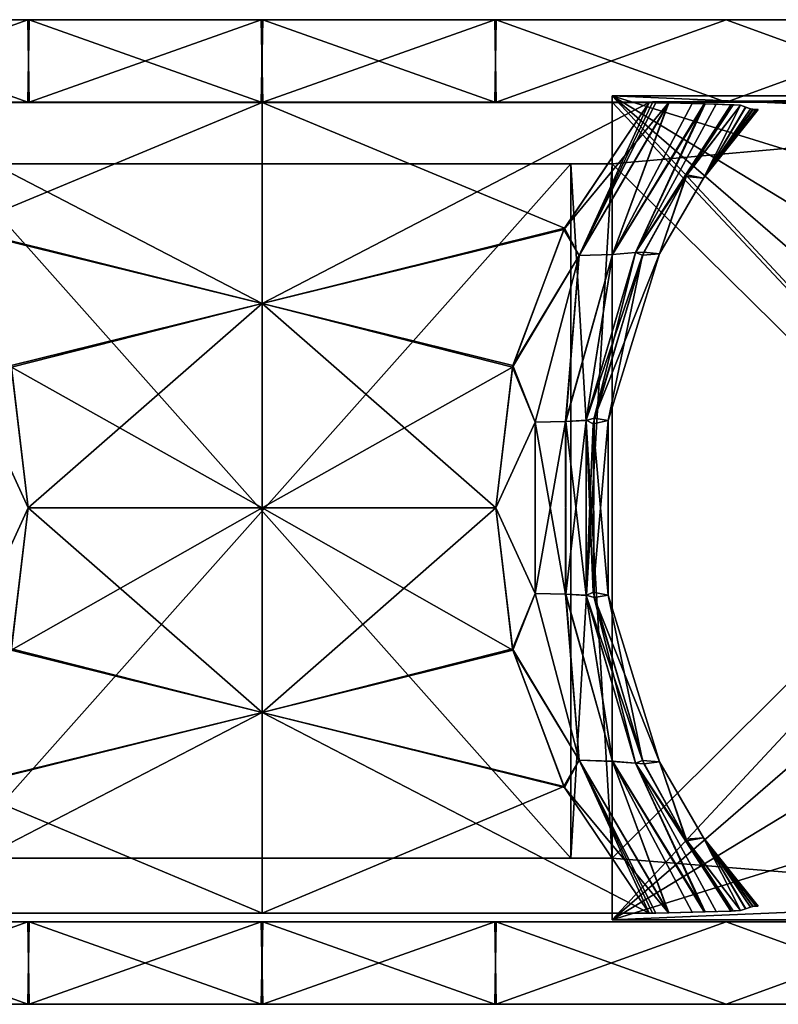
# Model space of a CAD drawing. Header units: millimetres. Extents: x -115 to 115, y -44 to 583.
# Tile 13 of 102: x -12 to 25, y -44 to 4. Entities that reach past the tile are written whole.
import ezdxf

# ---------------------------------------------------------------- set-up
doc = ezdxf.new("R2010")
doc.units = ezdxf.units.MM
doc.header["$LTSCALE"] = 67.002822
for name, color, linetype in [('1', 7, 'CONTINUOUS'), ('11', 7, 'CONTINUOUS'), ('12', 7, 'CONTINUOUS'), ('18', 7, 'CONTINUOUS'), ('19', 7, 'CONTINUOUS'), ('2', 7, 'CONTINUOUS'), ('20', 7, 'CONTINUOUS'), ('21', 7, 'CONTINUOUS'), ('22', 7, 'CONTINUOUS'), ('23', 7, 'CONTINUOUS'), ('24', 7, 'CONTINUOUS'), ('25', 7, 'CONTINUOUS'), ('3', 7, 'CONTINUOUS'), ('4', 7, 'CONTINUOUS'), ('69', 7, 'CONTINUOUS'), ('70', 7, 'CONTINUOUS'), ('71', 7, 'CONTINUOUS'), ('72', 7, 'CONTINUOUS')]:
    doc.layers.add(name, color=color, linetype=linetype)

msp = doc.modelspace()

# ---------------------------------------------------------------- linework, layer by layer
at = {"layer": '1', "color": 7, "linetype": 'Continuous'}
for points in [[(-107.901, 0, -11.38), (108.5, 0), (-108.5, 0), (-107.901, 0, -11.38)], [(-108.5, 0), (108.5, 0), (107.901, 0, 11.38), (-108.5, 0)], [(-107.904, 0, 11.357), (-108.5, 0), (107.901, 0, 11.38), (-107.904, 0, 11.357)], [(-106.125, 0, 22.574), (-107.904, 0, 11.357), (107.901, 0, 11.38), (-106.125, 0, 22.574)], [(107.904, 0, -11.357), (108.5, 0), (-107.901, 0, -11.38), (107.904, 0, -11.357)], [(106.125, 0, -22.574), (107.904, 0, -11.357), (-107.901, 0, -11.38), (106.125, 0, -22.574)], [(-106.114, 0, -22.621), (106.125, 0, -22.574), (-107.901, 0, -11.38), (-106.114, 0, -22.621)], [(-103.183, 0, 33.546), (-106.125, 0, 22.574), (106.114, 0, 22.621), (-103.183, 0, 33.546)], [(106.114, 0, 22.621), (-106.125, 0, 22.574), (107.901, 0, 11.38), (106.114, 0, 22.621)], [(103.183, 0, -33.546), (106.125, 0, -22.574), (-106.114, 0, -22.621), (103.183, 0, -33.546)], [(-103.161, 0, -33.615), (103.183, 0, -33.546), (-106.114, 0, -22.621), (-103.161, 0, -33.615)], [(-99.113, 0, 44.146), (-103.183, 0, 33.546), (103.161, 0, 33.615), (-99.113, 0, 44.146)], [(103.161, 0, 33.615), (-103.183, 0, 33.546), (106.114, 0, 22.621), (103.161, 0, 33.615)], [(99.113, 0, -44.146), (103.183, 0, -33.546), (-103.161, 0, -33.615), (99.113, 0, -44.146)], [(-99.075, 0, -44.231), (99.113, 0, -44.146), (-103.161, 0, -33.615), (-99.075, 0, -44.231)], [(-87.784, 0, 63.765), (-99.113, 0, 44.146), (99.075, 0, 44.231), (-87.784, 0, 63.765)], [(99.075, 0, 44.231), (-99.113, 0, 44.146), (103.161, 0, 33.615), (99.075, 0, 44.231)], [(87.784, 0, -63.765), (99.113, 0, -44.146), (-99.075, 0, -44.231), (87.784, 0, -63.765)], [(-87.725, 0, -63.846), (87.784, 0, -63.765), (-99.075, 0, -44.231), (-87.725, 0, -63.846)], [(-80.637, 0, 72.593), (-87.784, 0, 63.765), (87.725, 0, 63.846), (-80.637, 0, 72.593)], [(87.725, 0, 63.846), (-87.784, 0, 63.765), (99.075, 0, 44.231), (87.725, 0, 63.846)], [(80.637, 0, -72.593), (87.784, 0, -63.765), (-87.725, 0, -63.846), (80.637, 0, -72.593)], [(-72.554, 0, -80.673), (80.637, 0, -72.593), (-87.725, 0, -63.846), (-72.554, 0, -80.673)], [(-72.605, 0, 80.627), (-80.637, 0, 72.593), (72.554, 0, 80.673), (-72.605, 0, 80.627)], [(72.554, 0, 80.673), (-80.637, 0, 72.593), (87.725, 0, 63.846), (72.554, 0, 80.673)], [(-54.26, 0, 93.958), (-72.605, 0, 80.627), (72.554, 0, 80.673), (-54.26, 0, 93.958)], [(72.605, 0, -80.627), (80.637, 0, -72.593), (-72.554, 0, -80.673), (72.605, 0, -80.627)], [(54.26, 0, -93.958), (72.605, 0, -80.627), (-72.554, 0, -80.673), (54.26, 0, -93.958)], [(-54.233, 0, -93.973), (54.26, 0, -93.958), (-72.554, 0, -80.673), (-54.233, 0, -93.973)], [(-44.147, 0, 99.111), (-54.26, 0, 93.958), (54.233, 0, 93.973), (-44.147, 0, 99.111)], [(54.233, 0, 93.973), (-54.26, 0, 93.958), (72.554, 0, 80.673), (54.233, 0, 93.973)], [(44.147, 0, -99.111), (54.26, 0, -93.958), (-54.233, 0, -93.973), (44.147, 0, -99.111)], [(-33.553, 0, -103.181), (44.147, 0, -99.111), (-54.233, 0, -93.973), (-33.553, 0, -103.181)], [(-33.537, 0, 103.186), (-44.147, 0, 99.111), (33.553, 0, 103.181), (-33.537, 0, 103.186)], [(33.553, 0, 103.181), (-44.147, 0, 99.111), (54.233, 0, 93.973), (33.553, 0, 103.181)], [(33.537, 0, -103.186), (44.147, 0, -99.111), (-33.553, 0, -103.181), (33.537, 0, -103.186)], [(-11.371, 0, -107.902), (33.537, 0, -103.186), (-33.553, 0, -103.181), (-11.371, 0, -107.902)], [(-22.542, 0, 106.132), (-33.537, 0, 103.186), (11.371, 0, 107.902), (-22.542, 0, 106.132)], [(11.371, 0, 107.902), (-33.537, 0, 103.186), (33.553, 0, 103.181), (11.371, 0, 107.902)], [(-11.308, 0, 107.908), (-22.542, 0, 106.132), (11.371, 0, 107.902), (-11.308, 0, 107.908)], [(22.542, 0, -106.132), (33.537, 0, -103.186), (-11.371, 0, -107.902), (22.542, 0, -106.132)], [(11.308, 0, -107.908), (22.542, 0, -106.132), (-11.371, 0, -107.902), (11.308, 0, -107.908)], [(-0.035, 0, -108.499), (11.308, 0, -107.908), (-11.371, 0, -107.902), (-0.035, 0, -108.499)], [(0.035, 0, 108.499), (-11.308, 0, 107.908), (11.371, 0, 107.902), (0.035, 0, 108.499)]]:
    msp.add_3dface(points, dxfattribs=at)
at = {"layer": '11', "color": 7, "linetype": 'Continuous'}
for points in [[(17, -39.7, -82.75), (17, -36.7, -82.75), (54.25, 0.3, -82.75), (17, -39.7, -82.75)], [(54.25, 0.3, -82.75), (17, -36.7, -82.75), (17, -3, -82.75), (54.25, 0.3, -82.75)], [(51.063, -10.253, -82.75), (17, -39.7, -82.75), (54.25, 0.3, -82.75), (51.063, -10.253, -82.75)], [(17, 0.3, -82.75), (54.25, 0.3, -82.75), (17, 0, -82.75), (17, 0.3, -82.75)], [(17, 0, -82.75), (54.25, 0.3, -82.75), (17, -3, -82.75), (17, 0, -82.75)], [(15, -36.7, -82.75), (-15, -36.7, -82.75), (15, -3, -82.75), (15, -36.7, -82.75)], [(15, -3, -82.75), (-15, -36.7, -82.75), (-15, -3, -82.75), (15, -3, -82.75)], [(17, -36.7, -82.75), (15, -36.7, -82.75), (17, -3, -82.75), (17, -36.7, -82.75)], [(17, -3, -82.75), (15, -36.7, -82.75), (15, -3, -82.75), (17, -3, -82.75)], [(49.983, -19.7, -82.75), (17, -39.7, -82.75), (51.063, -10.253, -82.75), (49.983, -19.7, -82.75)], [(51.063, -29.147, -82.75), (17, -39.7, -82.75), (49.983, -19.7, -82.75), (51.063, -29.147, -82.75)], [(54.25, -38.107, -82.75), (17, -39.7, -82.75), (51.063, -29.147, -82.75), (54.25, -38.107, -82.75)], [(54.25, -39.7, -82.75), (17, -39.7, -82.75), (54.25, -38.107, -82.75), (54.25, -39.7, -82.75)]]:
    msp.add_3dface(points, dxfattribs=at)
at = {"layer": '12', "color": 7, "linetype": 'Continuous'}
for points in [[(17, 0.3, 82.75), (17, 0, 82.75), (54.25, -39.7, 82.75), (17, 0.3, 82.75)], [(54.25, 0.3, 82.75), (17, 0.3, 82.75), (54.25, -1.293, 82.75), (54.25, 0.3, 82.75)], [(54.25, -1.293, 82.75), (17, 0.3, 82.75), (51.063, -10.253, 82.75), (54.25, -1.293, 82.75)], [(51.063, -10.253, 82.75), (17, 0.3, 82.75), (49.983, -19.7, 82.75), (51.063, -10.253, 82.75)], [(49.983, -19.7, 82.75), (17, 0.3, 82.75), (51.063, -29.147, 82.75), (49.983, -19.7, 82.75)], [(51.063, -29.147, 82.75), (17, 0.3, 82.75), (54.25, -39.7, 82.75), (51.063, -29.147, 82.75)], [(17, 0, 82.75), (17, -3, 82.75), (54.25, -39.7, 82.75), (17, 0, 82.75)], [(15, -3, 82.75), (-15, -3, 82.75), (15, -36.7, 82.75), (15, -3, 82.75)], [(15, -36.7, 82.75), (-15, -3, 82.75), (-15, -36.7, 82.75), (15, -36.7, 82.75)], [(17, -3, 82.75), (15, -3, 82.75), (17, -36.7, 82.75), (17, -3, 82.75)], [(17, -36.7, 82.75), (15, -3, 82.75), (15, -36.7, 82.75), (17, -36.7, 82.75)], [(54.25, -39.7, 82.75), (17, -3, 82.75), (17, -36.7, 82.75), (54.25, -39.7, 82.75)], [(17, -39.7, 82.75), (54.25, -39.7, 82.75), (17, -36.7, 82.75), (17, -39.7, 82.75)]]:
    msp.add_3dface(points, dxfattribs=at)
at = {"layer": '18', "color": 7, "linetype": 'Continuous'}
for points in [[(-11.355, -19.7, -103.134), (-13.263, -15.542, -102.757), (-12.169, -12.862, -103.355), (-11.355, -19.7, -103.134)], [(-13.263, -23.858, -102.757), (-13.263, -15.542, -102.757), (-11.355, -19.7, -103.134), (-13.263, -23.858, -102.757)], [(-12.171, -26.545, -103.356), (-13.263, -23.858, -102.757), (-11.355, -19.7, -103.134), (-12.171, -26.545, -103.356)]]:
    msp.add_3dface(points, dxfattribs=at)
at = {"layer": '19', "color": 7, "linetype": 'Continuous'}
for points in [[(-14.651, -6.186, -103.957), (-18.8, -0.021, -104.711), (0, -9.773, -104.417), (-14.651, -6.186, -103.957)], [(0, -9.773, -104.417), (-18.8, -0.021, -104.711), (0, -0.021, -106.384), (0, -9.773, -104.417)], [(0, -9.773, -104.417), (0, -0.021, -106.384), (14.684, -6.122, -103.964), (0, -9.773, -104.417)], [(0, -0.021, -106.384), (18.8, -0.021, -104.711), (14.684, -6.122, -103.964), (0, -0.021, -106.384)], [(-12.169, -12.862, -103.355), (-14.651, -6.186, -103.957), (0, -9.773, -104.417), (-12.169, -12.862, -103.355)], [(12.187, -12.791, -103.36), (0, -9.773, -104.417), (14.684, -6.122, -103.964), (12.187, -12.791, -103.36)], [(0, -19.7, -103.757), (-12.169, -12.862, -103.355), (0, -9.773, -104.417), (0, -19.7, -103.757)], [(0, -19.7, -103.757), (0, -9.773, -104.417), (11.355, -19.7, -103.134), (0, -19.7, -103.757)], [(11.355, -19.7, -103.134), (0, -9.773, -104.417), (12.187, -12.791, -103.36), (11.355, -19.7, -103.134)], [(-11.355, -19.7, -103.134), (-12.169, -12.862, -103.355), (0, -19.7, -103.757), (-11.355, -19.7, -103.134)], [(-12.171, -26.545, -103.356), (-11.355, -19.7, -103.134), (0, -29.627, -104.417), (-12.171, -26.545, -103.356)], [(0, -29.627, -104.417), (-11.355, -19.7, -103.134), (0, -19.7, -103.757), (0, -29.627, -104.417)], [(0, -29.627, -104.417), (0, -19.7, -103.757), (12.188, -26.614, -103.36), (0, -29.627, -104.417)], [(12.188, -26.614, -103.36), (0, -19.7, -103.757), (11.355, -19.7, -103.134), (12.188, -26.614, -103.36)], [(-14.654, -33.22, -103.958), (-12.171, -26.545, -103.356), (0, -29.627, -104.417), (-14.654, -33.22, -103.958)], [(14.686, -33.282, -103.965), (0, -29.627, -104.417), (12.188, -26.614, -103.36), (14.686, -33.282, -103.965)], [(0, -39.379, -106.384), (-14.654, -33.22, -103.958), (0, -29.627, -104.417), (0, -39.379, -106.384)], [(0, -39.379, -106.384), (0, -29.627, -104.417), (18.8, -39.379, -104.711), (0, -39.379, -106.384)], [(18.8, -39.379, -104.711), (0, -29.627, -104.417), (14.686, -33.282, -103.965), (18.8, -39.379, -104.711)], [(-18.8, -39.379, -104.711), (-14.654, -33.22, -103.958), (0, -39.379, -106.384), (-18.8, -39.379, -104.711)]]:
    msp.add_3dface(points, dxfattribs=at)
at = {"layer": '2', "color": 7, "linetype": 'Continuous'}
for points in [[(-11.371, 0, -107.902), (-33.553, 0, -103.181), (-22.542, 4, -106.132), (-11.371, 0, -107.902)], [(-11.308, 4, -107.908), (-11.371, 0, -107.902), (-22.542, 4, -106.132), (-11.308, 4, -107.908)], [(-0.035, 0, -108.499), (-11.371, 0, -107.902), (-11.308, 4, -107.908), (-0.035, 0, -108.499)], [(0.035, 4, -108.499), (-0.035, 0, -108.499), (-11.308, 4, -107.908), (0.035, 4, -108.499)], [(11.308, 0, -107.908), (-0.035, 0, -108.499), (0.035, 4, -108.499), (11.308, 0, -107.908)], [(11.371, 4, -107.902), (11.308, 0, -107.908), (0.035, 4, -108.499), (11.371, 4, -107.902)], [(22.542, 0, -106.132), (11.308, 0, -107.908), (11.371, 4, -107.902), (22.542, 0, -106.132)], [(33.553, 4, -103.181), (22.542, 0, -106.132), (11.371, 4, -107.902), (33.553, 4, -103.181)], [(33.537, 0, -103.186), (22.542, 0, -106.132), (33.553, 4, -103.181), (33.537, 0, -103.186)]]:
    msp.add_3dface(points, dxfattribs=at)
at = {"layer": '20', "color": 7, "linetype": 'Continuous'}
for points in [[(14.684, -6.122, -103.964), (18.8, -0.021, -104.711), (15.402, -7.451, -103.457), (14.684, -6.122, -103.964)], [(15.402, -7.451, -103.457), (18.8, -0.021, -104.711), (18.967, -0.026, -104.677), (15.402, -7.451, -103.457)], [(19.133, -0.03, -104.64), (15.402, -7.451, -103.457), (18.967, -0.026, -104.677), (19.133, -0.03, -104.64)], [(19.75, -0.044, -104.463), (15.402, -7.451, -103.457), (19.133, -0.03, -104.64), (19.75, -0.044, -104.463)], [(19.75, -0.044, -104.463), (17.019, -7.393, -102.45), (15.402, -7.451, -103.457), (19.75, -0.044, -104.463)], [(20.883, -0.074, -103.953), (17.019, -7.393, -102.45), (19.75, -0.044, -104.463), (20.883, -0.074, -103.953)], [(21.48, -0.09, -103.557), (17.019, -7.393, -102.45), (20.883, -0.074, -103.953), (21.48, -0.09, -103.557)], [(21.48, -0.09, -103.557), (18.138, -7.299, -100.972), (17.019, -7.393, -102.45), (21.48, -0.09, -103.557)], [(22.063, -0.106, -103.041), (18.138, -7.299, -100.972), (21.48, -0.09, -103.557), (22.063, -0.106, -103.041)], [(22.782, -0.125, -102.07), (18.138, -7.299, -100.972), (22.063, -0.106, -103.041), (22.782, -0.125, -102.07)], [(18.138, -7.299, -100.972), (22.782, -0.125, -102.07), (20.582, -3.616, -99.886), (18.138, -7.299, -100.972)], [(22.782, -0.125, -102.07), (22.876, -0.13, -101.882), (20.582, -3.616, -99.886), (22.782, -0.125, -102.07)], [(22.876, -0.13, -101.882), (23.242, -0.151, -100.433), (20.582, -3.616, -99.886), (22.876, -0.13, -101.882)], [(18.472, -7.439, -99.301), (18.138, -7.299, -100.972), (20.582, -3.616, -99.886), (18.472, -7.439, -99.301)], [(12.187, -12.791, -103.36), (14.684, -6.122, -103.964), (15.402, -7.451, -103.457), (12.187, -12.791, -103.36)], [(12.187, -12.791, -103.36), (15.402, -7.451, -103.457), (13.263, -15.542, -102.757), (12.187, -12.791, -103.36)], [(15.402, -7.451, -103.457), (14.747, -15.503, -101.685), (13.263, -15.542, -102.757), (15.402, -7.451, -103.457)], [(17.019, -7.393, -102.45), (15.746, -15.446, -100.158), (14.747, -15.503, -101.685), (17.019, -7.393, -102.45)], [(17.019, -7.393, -102.45), (14.747, -15.503, -101.685), (15.402, -7.451, -103.457), (17.019, -7.393, -102.45)], [(15.746, -15.446, -100.158), (18.138, -7.299, -100.972), (18.472, -7.439, -99.301), (15.746, -15.446, -100.158)], [(18.138, -7.299, -100.972), (15.746, -15.446, -100.158), (17.019, -7.393, -102.45), (18.138, -7.299, -100.972)], [(16.088, -15.612, -98.489), (15.746, -15.446, -100.158), (18.472, -7.439, -99.301), (16.088, -15.612, -98.489)], [(11.355, -19.7, -103.134), (12.187, -12.791, -103.36), (13.263, -15.542, -102.757), (11.355, -19.7, -103.134)], [(11.355, -19.7, -103.134), (13.263, -15.542, -102.757), (13.263, -23.858, -102.757), (11.355, -19.7, -103.134)], [(14.747, -15.503, -101.685), (14.746, -23.893, -101.685), (13.263, -15.542, -102.757), (14.747, -15.503, -101.685)], [(13.263, -15.542, -102.757), (14.746, -23.893, -101.685), (13.263, -23.858, -102.757), (13.263, -15.542, -102.757)], [(14.747, -15.503, -101.685), (15.744, -23.945, -100.158), (14.746, -23.893, -101.685), (14.747, -15.503, -101.685)], [(15.746, -15.446, -100.158), (15.744, -23.945, -100.158), (14.747, -15.503, -101.685), (15.746, -15.446, -100.158)], [(15.744, -23.945, -100.158), (15.746, -15.446, -100.158), (16.088, -15.612, -98.489), (15.744, -23.945, -100.158)], [(16.126, -24.05, -98.503), (15.744, -23.945, -100.158), (16.088, -15.612, -98.489), (16.126, -24.05, -98.503)], [(12.188, -26.614, -103.36), (11.355, -19.7, -103.134), (13.263, -23.858, -102.757), (12.188, -26.614, -103.36)], [(12.188, -26.614, -103.36), (13.263, -23.858, -102.757), (15.402, -31.948, -103.457), (12.188, -26.614, -103.36)], [(13.263, -23.858, -102.757), (14.746, -23.893, -101.685), (15.402, -31.948, -103.457), (13.263, -23.858, -102.757)], [(14.746, -23.893, -101.685), (15.744, -23.945, -100.158), (17.018, -32.003, -102.449), (14.746, -23.893, -101.685)], [(14.746, -23.893, -101.685), (17.018, -32.003, -102.449), (15.402, -31.948, -103.457), (14.746, -23.893, -101.685)], [(18.134, -32.093, -100.971), (15.744, -23.945, -100.158), (16.126, -24.05, -98.503), (18.134, -32.093, -100.971)], [(15.744, -23.945, -100.158), (18.134, -32.093, -100.971), (17.018, -32.003, -102.449), (15.744, -23.945, -100.158)], [(18.547, -32.122, -99.324), (18.134, -32.093, -100.971), (16.126, -24.05, -98.503), (18.547, -32.122, -99.324)], [(14.686, -33.282, -103.965), (12.188, -26.614, -103.36), (15.402, -31.948, -103.457), (14.686, -33.282, -103.965)], [(14.686, -33.282, -103.965), (15.402, -31.948, -103.457), (19.736, -39.356, -104.468), (14.686, -33.282, -103.965)], [(15.402, -31.948, -103.457), (17.018, -32.003, -102.449), (19.736, -39.356, -104.468), (15.402, -31.948, -103.457)], [(17.018, -32.003, -102.449), (18.134, -32.093, -100.971), (21.521, -39.309, -103.526), (17.018, -32.003, -102.449)], [(17.018, -32.003, -102.449), (21.521, -39.309, -103.526), (19.736, -39.356, -104.468), (17.018, -32.003, -102.449)], [(22.775, -39.274, -102.082), (18.134, -32.093, -100.971), (20.636, -35.867, -99.899), (22.775, -39.274, -102.082)], [(18.134, -32.093, -100.971), (22.775, -39.274, -102.082), (21.521, -39.309, -103.526), (18.134, -32.093, -100.971)], [(20.636, -35.867, -99.899), (18.134, -32.093, -100.971), (18.547, -32.122, -99.324), (20.636, -35.867, -99.899)], [(18.8, -39.379, -104.711), (14.686, -33.282, -103.965), (19.736, -39.356, -104.468), (18.8, -39.379, -104.711)], [(23.242, -39.249, -100.433), (22.775, -39.274, -102.082), (20.636, -35.867, -99.899), (23.242, -39.249, -100.433)], [(18.8, -39.379, -104.711), (19.736, -39.356, -104.468), (18.967, -39.374, -104.677), (18.8, -39.379, -104.711)], [(18.967, -39.374, -104.677), (19.736, -39.356, -104.468), (19.133, -39.37, -104.64), (18.967, -39.374, -104.677)], [(19.736, -39.356, -104.468), (21.521, -39.309, -103.526), (20.905, -39.326, -103.941), (19.736, -39.356, -104.468)], [(21.521, -39.309, -103.526), (22.775, -39.274, -102.082), (22.15, -39.292, -102.949), (21.521, -39.309, -103.526)], [(22.926, -39.267, -101.773), (22.775, -39.274, -102.082), (23.242, -39.249, -100.433), (22.926, -39.267, -101.773)]]:
    msp.add_3dface(points, dxfattribs=at)
at = {"layer": '21', "color": 7, "linetype": 'Continuous'}
for points in [[(20.582, -3.616, -99.886), (23.242, -0.151, -100.433), (21.435, -3.689, -82.75), (20.582, -3.616, -99.886)], [(23.242, -0.151, -100.433), (23.484, -0.239, -94.966), (21.435, -3.689, -82.75), (23.242, -0.151, -100.433)], [(23.484, -0.239, -94.966), (23.718, -0.32, -89.769), (21.435, -3.689, -82.75), (23.484, -0.239, -94.966)], [(23.718, -0.32, -89.769), (23.848, -0.352, -87.059), (21.435, -3.689, -82.75), (23.718, -0.32, -89.769)], [(23.848, -0.352, -87.059), (23.99, -0.366, -84.474), (21.435, -3.689, -82.75), (23.848, -0.352, -87.059)], [(24.041, -0.366, -83.612), (24.092, -0.367, -82.75), (21.435, -3.689, -82.75), (24.041, -0.366, -83.612)], [(23.99, -0.366, -84.474), (24.041, -0.366, -83.612), (21.435, -3.689, -82.75), (23.99, -0.366, -84.474)], [(18.472, -7.439, -99.301), (20.582, -3.616, -99.886), (19.306, -7.368, -82.75), (18.472, -7.439, -99.301)], [(19.306, -7.368, -82.75), (20.582, -3.616, -99.886), (21.435, -3.689, -82.75), (19.306, -7.368, -82.75)], [(16.088, -15.612, -98.489), (18.472, -7.439, -99.301), (16.804, -15.464, -82.75), (16.088, -15.612, -98.489)], [(16.804, -15.464, -82.75), (18.472, -7.439, -99.301), (19.306, -7.368, -82.75), (16.804, -15.464, -82.75)], [(16.804, -23.936, -82.75), (16.088, -15.612, -98.489), (16.804, -15.464, -82.75), (16.804, -23.936, -82.75)], [(16.126, -24.05, -98.503), (16.088, -15.612, -98.489), (16.804, -23.936, -82.75), (16.126, -24.05, -98.503)], [(19.306, -32.031, -82.75), (16.126, -24.05, -98.503), (16.804, -23.936, -82.75), (19.306, -32.031, -82.75)], [(18.547, -32.122, -99.324), (16.126, -24.05, -98.503), (19.306, -32.031, -82.75), (18.547, -32.122, -99.324)], [(20.636, -35.867, -99.899), (18.547, -32.122, -99.324), (19.306, -32.031, -82.75), (20.636, -35.867, -99.899)], [(21.435, -35.711, -82.75), (20.636, -35.867, -99.899), (19.306, -32.031, -82.75), (21.435, -35.711, -82.75)], [(23.242, -39.249, -100.433), (20.636, -35.867, -99.899), (21.435, -35.711, -82.75), (23.242, -39.249, -100.433)], [(23.496, -39.157, -94.698), (23.242, -39.249, -100.433), (21.435, -35.711, -82.75), (23.496, -39.157, -94.698)], [(23.718, -39.08, -89.769), (23.496, -39.157, -94.698), (21.435, -35.711, -82.75), (23.718, -39.08, -89.769)], [(23.848, -39.048, -87.058), (23.718, -39.08, -89.769), (21.435, -35.711, -82.75), (23.848, -39.048, -87.058)], [(23.99, -39.034, -84.474), (23.848, -39.048, -87.058), (21.435, -35.711, -82.75), (23.99, -39.034, -84.474)], [(24.041, -39.034, -83.612), (23.99, -39.034, -84.474), (21.435, -35.711, -82.75), (24.041, -39.034, -83.612)], [(24.092, -39.033, -82.75), (24.041, -39.034, -83.612), (21.435, -35.711, -82.75), (24.092, -39.033, -82.75)]]:
    msp.add_3dface(points, dxfattribs=at)
at = {"layer": '22', "color": 7, "linetype": 'Continuous'}
for points in [[(21.435, -3.689, 82.75), (23.242, -0.151, 100.433), (20.636, -3.533, 99.899), (21.435, -3.689, 82.75)], [(23.496, -0.243, 94.698), (23.242, -0.151, 100.433), (21.435, -3.689, 82.75), (23.496, -0.243, 94.698)], [(23.718, -0.32, 89.769), (23.496, -0.243, 94.698), (21.435, -3.689, 82.75), (23.718, -0.32, 89.769)], [(23.839, -0.351, 87.234), (23.718, -0.32, 89.769), (21.435, -3.689, 82.75), (23.839, -0.351, 87.234)], [(23.99, -0.366, 84.474), (23.839, -0.351, 87.234), (21.435, -3.689, 82.75), (23.99, -0.366, 84.474)], [(24.041, -0.366, 83.612), (23.99, -0.366, 84.474), (21.435, -3.689, 82.75), (24.041, -0.366, 83.612)], [(24.092, -0.367, 82.75), (24.041, -0.366, 83.612), (21.435, -3.689, 82.75), (24.092, -0.367, 82.75)], [(18.547, -7.278, 99.324), (19.306, -7.369, 82.75), (20.636, -3.533, 99.899), (18.547, -7.278, 99.324)], [(19.306, -7.369, 82.75), (21.435, -3.689, 82.75), (20.636, -3.533, 99.899), (19.306, -7.369, 82.75)], [(16.126, -15.35, 98.503), (19.306, -7.369, 82.75), (18.547, -7.278, 99.324), (16.126, -15.35, 98.503)], [(16.804, -15.464, 82.75), (19.306, -7.369, 82.75), (16.126, -15.35, 98.503), (16.804, -15.464, 82.75)], [(16.088, -23.788, 98.489), (16.804, -15.464, 82.75), (16.126, -15.35, 98.503), (16.088, -23.788, 98.489)], [(16.804, -23.936, 82.75), (16.804, -15.464, 82.75), (16.088, -23.788, 98.489), (16.804, -23.936, 82.75)], [(18.472, -31.961, 99.301), (16.804, -23.936, 82.75), (16.088, -23.788, 98.489), (18.472, -31.961, 99.301)], [(19.306, -32.032, 82.75), (16.804, -23.936, 82.75), (18.472, -31.961, 99.301), (19.306, -32.032, 82.75)], [(20.582, -35.784, 99.886), (19.306, -32.032, 82.75), (18.472, -31.961, 99.301), (20.582, -35.784, 99.886)], [(21.435, -35.711, 82.75), (19.306, -32.032, 82.75), (20.582, -35.784, 99.886), (21.435, -35.711, 82.75)], [(23.242, -39.249, 100.433), (21.435, -35.711, 82.75), (20.582, -35.784, 99.886), (23.242, -39.249, 100.433)], [(24.092, -39.033, 82.75), (21.435, -35.711, 82.75), (24.041, -39.034, 83.612), (24.092, -39.033, 82.75)], [(24.041, -39.034, 83.612), (21.435, -35.711, 82.75), (23.99, -39.034, 84.474), (24.041, -39.034, 83.612)], [(23.99, -39.034, 84.474), (21.435, -35.711, 82.75), (23.84, -39.049, 87.229), (23.99, -39.034, 84.474)], [(23.84, -39.049, 87.229), (21.435, -35.711, 82.75), (23.718, -39.08, 89.769), (23.84, -39.049, 87.229)], [(23.718, -39.08, 89.769), (21.435, -35.711, 82.75), (23.484, -39.161, 94.966), (23.718, -39.08, 89.769)], [(23.484, -39.161, 94.966), (21.435, -35.711, 82.75), (23.242, -39.249, 100.433), (23.484, -39.161, 94.966)]]:
    msp.add_3dface(points, dxfattribs=at)
at = {"layer": '23', "color": 7, "linetype": 'Continuous'}
for points in [[(19.737, -0.044, 104.468), (18.8, -0.021, 104.711), (14.651, -6.186, 103.957), (19.737, -0.044, 104.468)], [(15.402, -7.452, 103.457), (19.737, -0.044, 104.468), (14.651, -6.186, 103.957), (15.402, -7.452, 103.457)], [(19.737, -0.044, 104.468), (15.402, -7.452, 103.457), (17.018, -7.397, 102.449), (19.737, -0.044, 104.468)], [(19.737, -0.044, 104.468), (17.018, -7.397, 102.449), (21.52, -0.091, 103.526), (19.737, -0.044, 104.468)], [(17.018, -7.397, 102.449), (18.134, -7.307, 100.97), (21.52, -0.091, 103.526), (17.018, -7.397, 102.449)], [(18.134, -7.307, 100.97), (22.775, -0.126, 102.081), (21.52, -0.091, 103.526), (18.134, -7.307, 100.97)], [(18.134, -7.307, 100.97), (20.636, -3.533, 99.899), (22.775, -0.126, 102.081), (18.134, -7.307, 100.97)], [(18.967, -0.026, 104.677), (18.8, -0.021, 104.711), (19.737, -0.044, 104.468), (18.967, -0.026, 104.677)], [(19.133, -0.03, 104.64), (18.967, -0.026, 104.677), (19.737, -0.044, 104.468), (19.133, -0.03, 104.64)], [(19.737, -0.044, 104.468), (21.52, -0.091, 103.526), (20.905, -0.074, 103.941), (19.737, -0.044, 104.468)], [(20.636, -3.533, 99.899), (23.242, -0.151, 100.433), (22.775, -0.126, 102.081), (20.636, -3.533, 99.899)], [(22.775, -0.126, 102.081), (22.149, -0.108, 102.95), (21.52, -0.091, 103.526), (22.775, -0.126, 102.081)], [(22.775, -0.126, 102.081), (23.242, -0.151, 100.433), (22.926, -0.133, 101.772), (22.775, -0.126, 102.081)], [(18.547, -7.278, 99.324), (20.636, -3.533, 99.899), (18.134, -7.307, 100.97), (18.547, -7.278, 99.324)], [(12.169, -12.862, 103.355), (15.402, -7.452, 103.457), (14.651, -6.186, 103.957), (12.169, -12.862, 103.355)], [(13.263, -15.542, 102.757), (15.402, -7.452, 103.457), (12.169, -12.862, 103.355), (13.263, -15.542, 102.757)], [(15.402, -7.452, 103.457), (13.263, -15.542, 102.757), (14.746, -15.507, 101.685), (15.402, -7.452, 103.457)], [(15.402, -7.452, 103.457), (14.746, -15.507, 101.685), (17.018, -7.397, 102.449), (15.402, -7.452, 103.457)], [(14.746, -15.507, 101.685), (15.744, -15.455, 100.158), (17.018, -7.397, 102.449), (14.746, -15.507, 101.685)], [(15.744, -15.455, 100.158), (16.126, -15.35, 98.503), (18.134, -7.307, 100.97), (15.744, -15.455, 100.158)], [(15.744, -15.455, 100.158), (18.134, -7.307, 100.97), (17.018, -7.397, 102.449), (15.744, -15.455, 100.158)], [(16.126, -15.35, 98.503), (18.547, -7.278, 99.324), (18.134, -7.307, 100.97), (16.126, -15.35, 98.503)], [(11.355, -19.7, 103.134), (13.263, -15.542, 102.757), (12.169, -12.862, 103.355), (11.355, -19.7, 103.134)], [(13.263, -23.858, 102.757), (13.263, -15.542, 102.757), (11.355, -19.7, 103.134), (13.263, -23.858, 102.757)], [(13.263, -15.542, 102.757), (13.263, -23.858, 102.757), (14.746, -15.507, 101.685), (13.263, -15.542, 102.757)], [(13.263, -23.858, 102.757), (14.747, -23.897, 101.685), (14.746, -15.507, 101.685), (13.263, -23.858, 102.757)], [(14.747, -23.897, 101.685), (15.744, -15.455, 100.158), (14.746, -15.507, 101.685), (14.747, -23.897, 101.685)], [(15.746, -23.954, 100.158), (15.744, -15.455, 100.158), (14.747, -23.897, 101.685), (15.746, -23.954, 100.158)], [(16.088, -23.788, 98.489), (16.126, -15.35, 98.503), (15.744, -15.455, 100.158), (16.088, -23.788, 98.489)], [(15.746, -23.954, 100.158), (16.088, -23.788, 98.489), (15.744, -15.455, 100.158), (15.746, -23.954, 100.158)], [(12.171, -26.545, 103.356), (13.263, -23.858, 102.757), (11.355, -19.7, 103.134), (12.171, -26.545, 103.356)], [(15.402, -31.949, 103.457), (13.263, -23.858, 102.757), (12.171, -26.545, 103.356), (15.402, -31.949, 103.457)], [(13.263, -23.858, 102.757), (15.402, -31.949, 103.457), (14.747, -23.897, 101.685), (13.263, -23.858, 102.757)], [(15.402, -31.949, 103.457), (17.019, -32.007, 102.45), (14.747, -23.897, 101.685), (15.402, -31.949, 103.457)], [(17.019, -32.007, 102.45), (15.746, -23.954, 100.158), (14.747, -23.897, 101.685), (17.019, -32.007, 102.45)], [(18.472, -31.961, 99.301), (16.088, -23.788, 98.489), (15.746, -23.954, 100.158), (18.472, -31.961, 99.301)], [(18.138, -32.101, 100.972), (18.472, -31.961, 99.301), (15.746, -23.954, 100.158), (18.138, -32.101, 100.972)], [(18.138, -32.101, 100.972), (15.746, -23.954, 100.158), (17.019, -32.007, 102.45), (18.138, -32.101, 100.972)], [(14.654, -33.22, 103.958), (15.402, -31.949, 103.457), (12.171, -26.545, 103.356), (14.654, -33.22, 103.958)], [(18.8, -39.379, 104.711), (15.402, -31.949, 103.457), (14.654, -33.22, 103.958), (18.8, -39.379, 104.711)], [(19.75, -39.356, 104.463), (15.402, -31.949, 103.457), (19.133, -39.37, 104.64), (19.75, -39.356, 104.463)], [(15.402, -31.949, 103.457), (19.75, -39.356, 104.463), (17.019, -32.007, 102.45), (15.402, -31.949, 103.457)], [(19.133, -39.37, 104.64), (15.402, -31.949, 103.457), (18.967, -39.374, 104.677), (19.133, -39.37, 104.64)], [(18.967, -39.374, 104.677), (15.402, -31.949, 103.457), (18.8, -39.379, 104.711), (18.967, -39.374, 104.677)], [(17.019, -32.007, 102.45), (19.75, -39.356, 104.463), (20.883, -39.326, 103.953), (17.019, -32.007, 102.45)], [(21.48, -39.31, 103.557), (18.138, -32.101, 100.972), (17.019, -32.007, 102.45), (21.48, -39.31, 103.557)], [(21.48, -39.31, 103.557), (17.019, -32.007, 102.45), (20.883, -39.326, 103.953), (21.48, -39.31, 103.557)], [(20.582, -35.784, 99.886), (18.472, -31.961, 99.301), (18.138, -32.101, 100.972), (20.582, -35.784, 99.886)], [(22.782, -39.275, 102.07), (20.582, -35.784, 99.886), (18.138, -32.101, 100.972), (22.782, -39.275, 102.07)], [(22.782, -39.275, 102.07), (18.138, -32.101, 100.972), (22.063, -39.294, 103.041), (22.782, -39.275, 102.07)], [(22.063, -39.294, 103.041), (18.138, -32.101, 100.972), (21.48, -39.31, 103.557), (22.063, -39.294, 103.041)], [(23.242, -39.249, 100.433), (20.582, -35.784, 99.886), (22.876, -39.27, 101.882), (23.242, -39.249, 100.433)], [(22.876, -39.27, 101.882), (20.582, -35.784, 99.886), (22.782, -39.275, 102.07), (22.876, -39.27, 101.882)]]:
    msp.add_3dface(points, dxfattribs=at)
at = {"layer": '24', "color": 7, "linetype": 'Continuous'}
for points in [[(0, -0.021, 106.384), (-18.8, -0.021, 104.711), (-14.684, -6.122, 103.964), (0, -0.021, 106.384)], [(0, -9.773, 104.417), (0, -0.021, 106.384), (-14.684, -6.122, 103.964), (0, -9.773, 104.417)], [(14.651, -6.186, 103.957), (18.8, -0.021, 104.711), (0, -9.773, 104.417), (14.651, -6.186, 103.957)], [(0, -9.773, 104.417), (18.8, -0.021, 104.711), (0, -0.021, 106.384), (0, -9.773, 104.417)], [(-12.187, -12.791, 103.36), (0, -9.773, 104.417), (-14.684, -6.122, 103.964), (-12.187, -12.791, 103.36)], [(12.169, -12.862, 103.355), (14.651, -6.186, 103.957), (0, -9.773, 104.417), (12.169, -12.862, 103.355)], [(-11.355, -19.7, 103.134), (0, -9.773, 104.417), (-12.187, -12.791, 103.36), (-11.355, -19.7, 103.134)], [(0, -19.7, 103.757), (0, -9.773, 104.417), (-11.355, -19.7, 103.134), (0, -19.7, 103.757)], [(0, -19.7, 103.757), (12.169, -12.862, 103.355), (0, -9.773, 104.417), (0, -19.7, 103.757)], [(11.355, -19.7, 103.134), (12.169, -12.862, 103.355), (0, -19.7, 103.757), (11.355, -19.7, 103.134)], [(0, -29.627, 104.417), (0, -19.7, 103.757), (-12.188, -26.614, 103.36), (0, -29.627, 104.417)], [(-12.188, -26.614, 103.36), (0, -19.7, 103.757), (-11.355, -19.7, 103.134), (-12.188, -26.614, 103.36)], [(12.171, -26.545, 103.356), (11.355, -19.7, 103.134), (0, -29.627, 104.417), (12.171, -26.545, 103.356)], [(0, -29.627, 104.417), (11.355, -19.7, 103.134), (0, -19.7, 103.757), (0, -29.627, 104.417)], [(-14.686, -33.282, 103.965), (0, -29.627, 104.417), (-12.188, -26.614, 103.36), (-14.686, -33.282, 103.965)], [(14.654, -33.22, 103.958), (12.171, -26.545, 103.356), (0, -29.627, 104.417), (14.654, -33.22, 103.958)], [(0, -39.379, 106.384), (0, -29.627, 104.417), (-18.8, -39.379, 104.711), (0, -39.379, 106.384)], [(-18.8, -39.379, 104.711), (0, -29.627, 104.417), (-14.686, -33.282, 103.965), (-18.8, -39.379, 104.711)], [(0, -39.379, 106.384), (14.654, -33.22, 103.958), (0, -29.627, 104.417), (0, -39.379, 106.384)], [(18.8, -39.379, 104.711), (14.654, -33.22, 103.958), (0, -39.379, 106.384), (18.8, -39.379, 104.711)]]:
    msp.add_3dface(points, dxfattribs=at)
at = {"layer": '25', "color": 7, "linetype": 'Continuous'}
for points in [[(-11.355, -19.7, 103.134), (-12.187, -12.791, 103.36), (-13.263, -15.542, 102.757), (-11.355, -19.7, 103.134)], [(-11.355, -19.7, 103.134), (-13.263, -15.542, 102.757), (-13.263, -23.858, 102.757), (-11.355, -19.7, 103.134)], [(-12.188, -26.614, 103.36), (-11.355, -19.7, 103.134), (-13.263, -23.858, 102.757), (-12.188, -26.614, 103.36)]]:
    msp.add_3dface(points, dxfattribs=at)
at = {"layer": '3', "color": 7, "linetype": 'Continuous'}
for points in [[(-33.553, 4, 103.181), (-22.542, 0, 106.132), (-11.371, 4, 107.902), (-33.553, 4, 103.181)], [(-22.542, 0, 106.132), (-11.308, 0, 107.908), (-11.371, 4, 107.902), (-22.542, 0, 106.132)], [(-11.371, 4, 107.902), (-11.308, 0, 107.908), (-0.035, 4, 108.499), (-11.371, 4, 107.902)], [(-11.308, 0, 107.908), (0.035, 0, 108.499), (-0.035, 4, 108.499), (-11.308, 0, 107.908)], [(-0.035, 4, 108.499), (0.035, 0, 108.499), (11.308, 4, 107.908), (-0.035, 4, 108.499)], [(0.035, 0, 108.499), (11.371, 0, 107.902), (11.308, 4, 107.908), (0.035, 0, 108.499)], [(11.308, 4, 107.908), (11.371, 0, 107.902), (22.542, 4, 106.132), (11.308, 4, 107.908)], [(11.371, 0, 107.902), (33.553, 0, 103.181), (22.542, 4, 106.132), (11.371, 0, 107.902)], [(22.542, 4, 106.132), (33.553, 0, 103.181), (33.537, 4, 103.186), (22.542, 4, 106.132)]]:
    msp.add_3dface(points, dxfattribs=at)
at = {"layer": '4', "color": 7, "linetype": 'Continuous'}
for points in [[(108.5, 4), (107.901, 4, -11.38), (-108.5, 4), (108.5, 4)], [(108.5, 4), (-108.5, 4), (-107.901, 4, 11.38), (108.5, 4)], [(107.901, 4, -11.38), (-107.904, 4, -11.357), (-108.5, 4), (107.901, 4, -11.38)], [(107.901, 4, -11.38), (-106.125, 4, -22.574), (-107.904, 4, -11.357), (107.901, 4, -11.38)], [(108.5, 4), (-107.901, 4, 11.38), (107.904, 4, 11.357), (108.5, 4)], [(-107.901, 4, 11.38), (-106.114, 4, 22.621), (106.125, 4, 22.574), (-107.901, 4, 11.38)], [(-107.901, 4, 11.38), (106.125, 4, 22.574), (107.904, 4, 11.357), (-107.901, 4, 11.38)], [(107.901, 4, -11.38), (106.114, 4, -22.621), (-106.125, 4, -22.574), (107.901, 4, -11.38)], [(106.114, 4, -22.621), (-103.183, 4, -33.546), (-106.125, 4, -22.574), (106.114, 4, -22.621)], [(-106.114, 4, 22.621), (-103.161, 4, 33.615), (103.183, 4, 33.546), (-106.114, 4, 22.621)], [(-106.114, 4, 22.621), (103.183, 4, 33.546), (106.125, 4, 22.574), (-106.114, 4, 22.621)], [(106.114, 4, -22.621), (103.161, 4, -33.615), (-103.183, 4, -33.546), (106.114, 4, -22.621)], [(103.161, 4, -33.615), (-99.113, 4, -44.146), (-103.183, 4, -33.546), (103.161, 4, -33.615)], [(-103.161, 4, 33.615), (-99.075, 4, 44.231), (99.113, 4, 44.146), (-103.161, 4, 33.615)], [(-103.161, 4, 33.615), (99.113, 4, 44.146), (103.183, 4, 33.546), (-103.161, 4, 33.615)], [(103.161, 4, -33.615), (99.075, 4, -44.231), (-99.113, 4, -44.146), (103.161, 4, -33.615)], [(99.075, 4, -44.231), (-87.784, 4, -63.765), (-99.113, 4, -44.146), (99.075, 4, -44.231)], [(-99.075, 4, 44.231), (-87.725, 4, 63.846), (87.784, 4, 63.765), (-99.075, 4, 44.231)], [(-99.075, 4, 44.231), (87.784, 4, 63.765), (99.113, 4, 44.146), (-99.075, 4, 44.231)], [(99.075, 4, -44.231), (87.725, 4, -63.846), (-87.784, 4, -63.765), (99.075, 4, -44.231)], [(87.725, 4, -63.846), (-80.637, 4, -72.593), (-87.784, 4, -63.765), (87.725, 4, -63.846)], [(-87.725, 4, 63.846), (-72.554, 4, 80.673), (80.637, 4, 72.593), (-87.725, 4, 63.846)], [(-87.725, 4, 63.846), (80.637, 4, 72.593), (87.784, 4, 63.765), (-87.725, 4, 63.846)], [(87.725, 4, -63.846), (72.554, 4, -80.673), (-80.637, 4, -72.593), (87.725, 4, -63.846)], [(72.554, 4, -80.673), (-72.605, 4, -80.627), (-80.637, 4, -72.593), (72.554, 4, -80.673)], [(72.554, 4, -80.673), (-54.26, 4, -93.958), (-72.605, 4, -80.627), (72.554, 4, -80.673)], [(-72.554, 4, 80.673), (-54.233, 4, 93.973), (54.26, 4, 93.958), (-72.554, 4, 80.673)], [(-72.554, 4, 80.673), (54.26, 4, 93.958), (72.605, 4, 80.627), (-72.554, 4, 80.673)], [(-72.554, 4, 80.673), (72.605, 4, 80.627), (80.637, 4, 72.593), (-72.554, 4, 80.673)], [(72.554, 4, -80.673), (54.233, 4, -93.973), (-54.26, 4, -93.958), (72.554, 4, -80.673)], [(54.233, 4, -93.973), (-44.147, 4, -99.111), (-54.26, 4, -93.958), (54.233, 4, -93.973)], [(-54.233, 4, 93.973), (-33.553, 4, 103.181), (44.147, 4, 99.111), (-54.233, 4, 93.973)], [(-54.233, 4, 93.973), (44.147, 4, 99.111), (54.26, 4, 93.958), (-54.233, 4, 93.973)], [(54.233, 4, -93.973), (33.553, 4, -103.181), (-44.147, 4, -99.111), (54.233, 4, -93.973)], [(33.553, 4, -103.181), (-33.537, 4, -103.186), (-44.147, 4, -99.111), (33.553, 4, -103.181)], [(-33.553, 4, 103.181), (-11.371, 4, 107.902), (33.537, 4, 103.186), (-33.553, 4, 103.181)], [(-33.553, 4, 103.181), (33.537, 4, 103.186), (44.147, 4, 99.111), (-33.553, 4, 103.181)], [(33.553, 4, -103.181), (11.371, 4, -107.902), (-33.537, 4, -103.186), (33.553, 4, -103.181)], [(11.371, 4, -107.902), (-22.542, 4, -106.132), (-33.537, 4, -103.186), (11.371, 4, -107.902)], [(11.371, 4, -107.902), (-11.308, 4, -107.908), (-22.542, 4, -106.132), (11.371, 4, -107.902)], [(-11.371, 4, 107.902), (-0.035, 4, 108.499), (11.308, 4, 107.908), (-11.371, 4, 107.902)], [(-11.371, 4, 107.902), (11.308, 4, 107.908), (22.542, 4, 106.132), (-11.371, 4, 107.902)], [(-11.371, 4, 107.902), (22.542, 4, 106.132), (33.537, 4, 103.186), (-11.371, 4, 107.902)], [(11.371, 4, -107.902), (0.035, 4, -108.499), (-11.308, 4, -107.908), (11.371, 4, -107.902)]]:
    msp.add_3dface(points, dxfattribs=at)
at = {"layer": '69', "color": 7, "linetype": 'Continuous'}
for points in [[(-107.901, -43.8, -11.38), (108.5, -43.8), (-108.5, -43.8), (-107.901, -43.8, -11.38)], [(-108.5, -43.8), (108.5, -43.8), (107.901, -43.8, 11.38), (-108.5, -43.8)], [(-107.904, -43.8, 11.357), (-108.5, -43.8), (107.901, -43.8, 11.38), (-107.904, -43.8, 11.357)], [(-106.125, -43.8, 22.574), (-107.904, -43.8, 11.357), (107.901, -43.8, 11.38), (-106.125, -43.8, 22.574)], [(107.904, -43.8, -11.357), (108.5, -43.8), (-107.901, -43.8, -11.38), (107.904, -43.8, -11.357)], [(106.125, -43.8, -22.574), (107.904, -43.8, -11.357), (-107.901, -43.8, -11.38), (106.125, -43.8, -22.574)], [(-106.114, -43.8, -22.621), (106.125, -43.8, -22.574), (-107.901, -43.8, -11.38), (-106.114, -43.8, -22.621)], [(-103.183, -43.8, 33.546), (-106.125, -43.8, 22.574), (106.114, -43.8, 22.621), (-103.183, -43.8, 33.546)], [(106.114, -43.8, 22.621), (-106.125, -43.8, 22.574), (107.901, -43.8, 11.38), (106.114, -43.8, 22.621)], [(103.183, -43.8, -33.546), (106.125, -43.8, -22.574), (-106.114, -43.8, -22.621), (103.183, -43.8, -33.546)], [(-103.161, -43.8, -33.615), (103.183, -43.8, -33.546), (-106.114, -43.8, -22.621), (-103.161, -43.8, -33.615)], [(-99.113, -43.8, 44.146), (-103.183, -43.8, 33.546), (103.161, -43.8, 33.615), (-99.113, -43.8, 44.146)], [(103.161, -43.8, 33.615), (-103.183, -43.8, 33.546), (106.114, -43.8, 22.621), (103.161, -43.8, 33.615)], [(99.113, -43.8, -44.146), (103.183, -43.8, -33.546), (-103.161, -43.8, -33.615), (99.113, -43.8, -44.146)], [(-99.075, -43.8, -44.231), (99.113, -43.8, -44.146), (-103.161, -43.8, -33.615), (-99.075, -43.8, -44.231)], [(-87.784, -43.8, 63.765), (-99.113, -43.8, 44.146), (99.075, -43.8, 44.231), (-87.784, -43.8, 63.765)], [(99.075, -43.8, 44.231), (-99.113, -43.8, 44.146), (103.161, -43.8, 33.615), (99.075, -43.8, 44.231)], [(87.784, -43.8, -63.765), (99.113, -43.8, -44.146), (-99.075, -43.8, -44.231), (87.784, -43.8, -63.765)], [(-87.725, -43.8, -63.846), (87.784, -43.8, -63.765), (-99.075, -43.8, -44.231), (-87.725, -43.8, -63.846)], [(-80.637, -43.8, 72.593), (-87.784, -43.8, 63.765), (87.725, -43.8, 63.846), (-80.637, -43.8, 72.593)], [(87.725, -43.8, 63.846), (-87.784, -43.8, 63.765), (99.075, -43.8, 44.231), (87.725, -43.8, 63.846)], [(80.637, -43.8, -72.593), (87.784, -43.8, -63.765), (-87.725, -43.8, -63.846), (80.637, -43.8, -72.593)], [(-72.554, -43.8, -80.673), (80.637, -43.8, -72.593), (-87.725, -43.8, -63.846), (-72.554, -43.8, -80.673)], [(-72.605, -43.8, 80.627), (-80.637, -43.8, 72.593), (72.554, -43.8, 80.673), (-72.605, -43.8, 80.627)], [(72.554, -43.8, 80.673), (-80.637, -43.8, 72.593), (87.725, -43.8, 63.846), (72.554, -43.8, 80.673)], [(-54.26, -43.8, 93.958), (-72.605, -43.8, 80.627), (72.554, -43.8, 80.673), (-54.26, -43.8, 93.958)], [(72.605, -43.8, -80.627), (80.637, -43.8, -72.593), (-72.554, -43.8, -80.673), (72.605, -43.8, -80.627)], [(54.26, -43.8, -93.958), (72.605, -43.8, -80.627), (-72.554, -43.8, -80.673), (54.26, -43.8, -93.958)], [(-54.233, -43.8, -93.973), (54.26, -43.8, -93.958), (-72.554, -43.8, -80.673), (-54.233, -43.8, -93.973)], [(-44.147, -43.8, 99.111), (-54.26, -43.8, 93.958), (54.233, -43.8, 93.973), (-44.147, -43.8, 99.111)], [(54.233, -43.8, 93.973), (-54.26, -43.8, 93.958), (72.554, -43.8, 80.673), (54.233, -43.8, 93.973)], [(44.147, -43.8, -99.111), (54.26, -43.8, -93.958), (-54.233, -43.8, -93.973), (44.147, -43.8, -99.111)], [(-33.553, -43.8, -103.181), (44.147, -43.8, -99.111), (-54.233, -43.8, -93.973), (-33.553, -43.8, -103.181)], [(-33.537, -43.8, 103.186), (-44.147, -43.8, 99.111), (33.553, -43.8, 103.181), (-33.537, -43.8, 103.186)], [(33.553, -43.8, 103.181), (-44.147, -43.8, 99.111), (54.233, -43.8, 93.973), (33.553, -43.8, 103.181)], [(33.537, -43.8, -103.186), (44.147, -43.8, -99.111), (-33.553, -43.8, -103.181), (33.537, -43.8, -103.186)], [(-11.371, -43.8, -107.902), (33.537, -43.8, -103.186), (-33.553, -43.8, -103.181), (-11.371, -43.8, -107.902)], [(-22.542, -43.8, 106.133), (-33.537, -43.8, 103.186), (11.371, -43.8, 107.902), (-22.542, -43.8, 106.133)], [(11.371, -43.8, 107.902), (-33.537, -43.8, 103.186), (33.553, -43.8, 103.181), (11.371, -43.8, 107.902)], [(-11.308, -43.8, 107.908), (-22.542, -43.8, 106.133), (11.371, -43.8, 107.902), (-11.308, -43.8, 107.908)], [(22.542, -43.8, -106.133), (33.537, -43.8, -103.186), (-11.371, -43.8, -107.902), (22.542, -43.8, -106.133)], [(11.308, -43.8, -107.908), (22.542, -43.8, -106.133), (-11.371, -43.8, -107.902), (11.308, -43.8, -107.908)], [(-0.035, -43.8, -108.499), (11.308, -43.8, -107.908), (-11.371, -43.8, -107.902), (-0.035, -43.8, -108.499)], [(0.035, -43.8, 108.499), (-11.308, -43.8, 107.908), (11.371, -43.8, 107.902), (0.035, -43.8, 108.499)]]:
    msp.add_3dface(points, dxfattribs=at)
at = {"layer": '70', "color": 7, "linetype": 'Continuous'}
for points in [[(-11.371, -43.8, -107.902), (-33.553, -43.8, -103.181), (-22.542, -39.8, -106.133), (-11.371, -43.8, -107.902)], [(-11.308, -39.8, -107.908), (-11.371, -43.8, -107.902), (-22.542, -39.8, -106.133), (-11.308, -39.8, -107.908)], [(-0.035, -43.8, -108.499), (-11.371, -43.8, -107.902), (-11.308, -39.8, -107.908), (-0.035, -43.8, -108.499)], [(0.035, -39.8, -108.499), (-0.035, -43.8, -108.499), (-11.308, -39.8, -107.908), (0.035, -39.8, -108.499)], [(11.308, -43.8, -107.908), (-0.035, -43.8, -108.499), (0.035, -39.8, -108.499), (11.308, -43.8, -107.908)], [(11.371, -39.8, -107.902), (11.308, -43.8, -107.908), (0.035, -39.8, -108.499), (11.371, -39.8, -107.902)], [(22.542, -43.8, -106.133), (11.308, -43.8, -107.908), (11.371, -39.8, -107.902), (22.542, -43.8, -106.133)], [(33.553, -39.8, -103.181), (22.542, -43.8, -106.133), (11.371, -39.8, -107.902), (33.553, -39.8, -103.181)], [(33.537, -43.8, -103.186), (22.542, -43.8, -106.133), (33.553, -39.8, -103.181), (33.537, -43.8, -103.186)]]:
    msp.add_3dface(points, dxfattribs=at)
at = {"layer": '71', "color": 7, "linetype": 'Continuous'}
for points in [[(-33.553, -39.8, 103.181), (-22.542, -43.8, 106.133), (-11.371, -39.8, 107.902), (-33.553, -39.8, 103.181)], [(-22.542, -43.8, 106.133), (-11.308, -43.8, 107.908), (-11.371, -39.8, 107.902), (-22.542, -43.8, 106.133)], [(-11.371, -39.8, 107.902), (-11.308, -43.8, 107.908), (-0.035, -39.8, 108.499), (-11.371, -39.8, 107.902)], [(-11.308, -43.8, 107.908), (0.035, -43.8, 108.499), (-0.035, -39.8, 108.499), (-11.308, -43.8, 107.908)], [(-0.035, -39.8, 108.499), (0.035, -43.8, 108.499), (11.308, -39.8, 107.908), (-0.035, -39.8, 108.499)], [(0.035, -43.8, 108.499), (11.371, -43.8, 107.902), (11.308, -39.8, 107.908), (0.035, -43.8, 108.499)], [(11.308, -39.8, 107.908), (11.371, -43.8, 107.902), (22.542, -39.8, 106.133), (11.308, -39.8, 107.908)], [(11.371, -43.8, 107.902), (33.553, -43.8, 103.181), (22.542, -39.8, 106.133), (11.371, -43.8, 107.902)], [(22.542, -39.8, 106.133), (33.553, -43.8, 103.181), (33.537, -39.8, 103.186), (22.542, -39.8, 106.133)]]:
    msp.add_3dface(points, dxfattribs=at)
at = {"layer": '72', "color": 7, "linetype": 'Continuous'}
for points in [[(108.5, -39.8), (107.901, -39.8, -11.38), (-108.5, -39.8), (108.5, -39.8)], [(108.5, -39.8), (-108.5, -39.8), (-107.901, -39.8, 11.38), (108.5, -39.8)], [(107.901, -39.8, -11.38), (-107.904, -39.8, -11.357), (-108.5, -39.8), (107.901, -39.8, -11.38)], [(107.901, -39.8, -11.38), (-106.125, -39.8, -22.574), (-107.904, -39.8, -11.357), (107.901, -39.8, -11.38)], [(108.5, -39.8), (-107.901, -39.8, 11.38), (107.904, -39.8, 11.357), (108.5, -39.8)], [(-107.901, -39.8, 11.38), (-106.114, -39.8, 22.621), (106.125, -39.8, 22.574), (-107.901, -39.8, 11.38)], [(-107.901, -39.8, 11.38), (106.125, -39.8, 22.574), (107.904, -39.8, 11.357), (-107.901, -39.8, 11.38)], [(107.901, -39.8, -11.38), (106.114, -39.8, -22.621), (-106.125, -39.8, -22.574), (107.901, -39.8, -11.38)], [(106.114, -39.8, -22.621), (-103.183, -39.8, -33.546), (-106.125, -39.8, -22.574), (106.114, -39.8, -22.621)], [(-106.114, -39.8, 22.621), (-103.161, -39.8, 33.615), (103.183, -39.8, 33.546), (-106.114, -39.8, 22.621)], [(-106.114, -39.8, 22.621), (103.183, -39.8, 33.546), (106.125, -39.8, 22.574), (-106.114, -39.8, 22.621)], [(106.114, -39.8, -22.621), (103.161, -39.8, -33.615), (-103.183, -39.8, -33.546), (106.114, -39.8, -22.621)], [(103.161, -39.8, -33.615), (-99.113, -39.8, -44.146), (-103.183, -39.8, -33.546), (103.161, -39.8, -33.615)], [(-103.161, -39.8, 33.615), (-99.075, -39.8, 44.231), (99.113, -39.8, 44.146), (-103.161, -39.8, 33.615)], [(-103.161, -39.8, 33.615), (99.113, -39.8, 44.146), (103.183, -39.8, 33.546), (-103.161, -39.8, 33.615)], [(103.161, -39.8, -33.615), (99.075, -39.8, -44.231), (-99.113, -39.8, -44.146), (103.161, -39.8, -33.615)], [(99.075, -39.8, -44.231), (-87.784, -39.8, -63.765), (-99.113, -39.8, -44.146), (99.075, -39.8, -44.231)], [(-99.075, -39.8, 44.231), (-87.725, -39.8, 63.846), (87.784, -39.8, 63.765), (-99.075, -39.8, 44.231)], [(-99.075, -39.8, 44.231), (87.784, -39.8, 63.765), (99.113, -39.8, 44.146), (-99.075, -39.8, 44.231)], [(99.075, -39.8, -44.231), (87.725, -39.8, -63.846), (-87.784, -39.8, -63.765), (99.075, -39.8, -44.231)], [(87.725, -39.8, -63.846), (-80.637, -39.8, -72.593), (-87.784, -39.8, -63.765), (87.725, -39.8, -63.846)], [(-87.725, -39.8, 63.846), (-72.554, -39.8, 80.673), (80.637, -39.8, 72.593), (-87.725, -39.8, 63.846)], [(-87.725, -39.8, 63.846), (80.637, -39.8, 72.593), (87.784, -39.8, 63.765), (-87.725, -39.8, 63.846)], [(87.725, -39.8, -63.846), (72.554, -39.8, -80.673), (-80.637, -39.8, -72.593), (87.725, -39.8, -63.846)], [(72.554, -39.8, -80.673), (-72.605, -39.8, -80.627), (-80.637, -39.8, -72.593), (72.554, -39.8, -80.673)], [(72.554, -39.8, -80.673), (-54.26, -39.8, -93.958), (-72.605, -39.8, -80.627), (72.554, -39.8, -80.673)], [(-72.554, -39.8, 80.673), (-54.233, -39.8, 93.973), (54.26, -39.8, 93.958), (-72.554, -39.8, 80.673)], [(-72.554, -39.8, 80.673), (54.26, -39.8, 93.958), (72.605, -39.8, 80.627), (-72.554, -39.8, 80.673)], [(-72.554, -39.8, 80.673), (72.605, -39.8, 80.627), (80.637, -39.8, 72.593), (-72.554, -39.8, 80.673)], [(72.554, -39.8, -80.673), (54.233, -39.8, -93.973), (-54.26, -39.8, -93.958), (72.554, -39.8, -80.673)], [(54.233, -39.8, -93.973), (-44.147, -39.8, -99.111), (-54.26, -39.8, -93.958), (54.233, -39.8, -93.973)], [(-54.233, -39.8, 93.973), (-33.553, -39.8, 103.181), (44.147, -39.8, 99.111), (-54.233, -39.8, 93.973)], [(-54.233, -39.8, 93.973), (44.147, -39.8, 99.111), (54.26, -39.8, 93.958), (-54.233, -39.8, 93.973)], [(54.233, -39.8, -93.973), (33.553, -39.8, -103.181), (-44.147, -39.8, -99.111), (54.233, -39.8, -93.973)], [(33.553, -39.8, -103.181), (-33.537, -39.8, -103.186), (-44.147, -39.8, -99.111), (33.553, -39.8, -103.181)], [(-33.553, -39.8, 103.181), (-11.371, -39.8, 107.902), (33.537, -39.8, 103.186), (-33.553, -39.8, 103.181)], [(-33.553, -39.8, 103.181), (33.537, -39.8, 103.186), (44.147, -39.8, 99.111), (-33.553, -39.8, 103.181)], [(33.553, -39.8, -103.181), (11.371, -39.8, -107.902), (-33.537, -39.8, -103.186), (33.553, -39.8, -103.181)], [(11.371, -39.8, -107.902), (-22.542, -39.8, -106.133), (-33.537, -39.8, -103.186), (11.371, -39.8, -107.902)], [(11.371, -39.8, -107.902), (-11.308, -39.8, -107.908), (-22.542, -39.8, -106.133), (11.371, -39.8, -107.902)], [(-11.371, -39.8, 107.902), (-0.035, -39.8, 108.499), (11.308, -39.8, 107.908), (-11.371, -39.8, 107.902)], [(-11.371, -39.8, 107.902), (11.308, -39.8, 107.908), (22.542, -39.8, 106.133), (-11.371, -39.8, 107.902)], [(-11.371, -39.8, 107.902), (22.542, -39.8, 106.133), (33.537, -39.8, 103.186), (-11.371, -39.8, 107.902)], [(11.371, -39.8, -107.902), (0.035, -39.8, -108.499), (-11.308, -39.8, -107.908), (11.371, -39.8, -107.902)]]:
    msp.add_3dface(points, dxfattribs=at)

doc.saveas('drawing.dxf')
